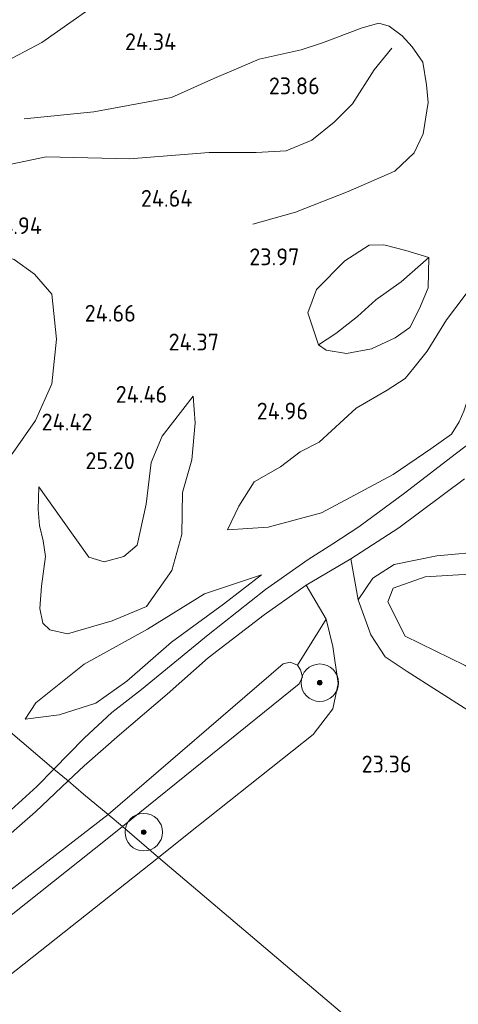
# Model space of a CAD drawing. Extents: x 196936 to 200438, y 361224 to 364196.
# Tile 201 of 256: x 199484 to 199531, y 362582 to 362687. Entities that reach past the tile are written whole.
import ezdxf
from ezdxf.enums import TextEntityAlignment as Align

# ---------------------------------------------------------------- set-up
doc = ezdxf.new("R2010")
doc.units = 0
for name, color, linetype, lineweight in [('B-ME-GR-BOOM-S', 90, 'Continuous', 25), ('B-ME-GR-BOS-GV', 40, 'Continuous', 13), ('B-ME-GR-BOUWLAND_AKKERBOUW-GV', 80, 'Continuous', 13), ('B-ME-GR-GRAS-GV', 60, 'Continuous', 13), ('B-ME-GW-TALUD_KRUIN-G', 90, 'Continuous', 18), ('B-ME-GW-TALUD_TEEN-G', 90, 'Continuous', 18), ('B-ME-OG-BREUKLIJN-G', 7, 'Continuous', 18), ('B-ME-OG-HOOGTELIJN-G', 7, 'Continuous', 18), ('B-ME-OG-HOOGTEPUNT-S', 7, 'Continuous', 25), ('B-ME-VH-VERHARDING_HALFVERHARDING-GV', 252, 'Continuous', 18)]:
    doc.layers.add(name, color=color, linetype=linetype, lineweight=lineweight)
doc.styles.add('NLCS-ISO-ANNOTATIVE-T18', font='NLCS-ISO.ttf', dxfattribs={"height": 1.8})

# ---------------------------------------------------------------- blocks, each defined once
blk = doc.blocks.new('SAL-HOOGTELABEL-SO')
at = {"color": 0, "linetype": 'ByBlock', "lineweight": -2, "style": 'NLCS-ISO-ANNOTATIVE-T18'}
blk.add_attdef('HOOGTE', text='', height=1.8, dxfattribs=at).set_placement((2.79, 0), align=Align.RIGHT)
blk = doc.blocks.new('SGR-BOOM_01-SO')
at = {"linetype": 'ByBlock', "lineweight": 18}
h = blk.add_hatch(color=0, dxfattribs=at)
h.dxf.hatch_style = 1
edge = h.paths.add_edge_path()
edge.add_arc((0, 0), 0.25, 0, 360)
at = {"color": 0, "linetype": 'ByBlock', "lineweight": 18}
for radius in [2, 0.25]:
    blk.add_circle((0, 0), radius, dxfattribs=at)

msp = doc.modelspace()

# ---------------------------------------------------------------- linework, layer by layer
at = {"layer": 'B-ME-GR-BOS-GV'}
for points in [[(199517.581, 362653.726, 25.244), (199515.729, 362652.515, 24.839), (199514.611, 362655.918, 24.359), (199515.543, 362658.426, 24.104), (199518.54, 362661.49, 24.074), (199521.156, 362663.151, 24.104), (199522.736, 362663.198, 24.134), (199525.073, 362662.562, 24.224), (199527.511, 362661.848, 24.194), (199524.552, 362659.241, 25.094), (199521.878, 362657.302, 25.499), (199519.908, 362655.534, 25.559)], [(199525.073, 362662.562, 24.224), (199522.736, 362663.198, 24.134), (199521.156, 362663.151, 24.104), (199518.54, 362661.49, 24.074), (199515.543, 362658.426, 24.104), (199514.611, 362655.918, 24.359), (199515.729, 362652.515, 24.839), (199516.566, 362651.933, 24.779), (199518.734, 362651.595, 24.824), (199521.394, 362652.083, 24.794), (199523.933, 362653.237, 24.704), (199525.478, 362654.367, 24.524), (199526.512, 362656.389, 24.479), (199527.436, 362658.579, 24.434), (199527.511, 362661.848, 24.194)], [(199521.394, 362652.083, 24.794), (199518.734, 362651.595, 24.824), (199516.566, 362651.933, 24.779), (199515.729, 362652.515, 24.839), (199517.581, 362653.726, 25.244), (199519.908, 362655.534, 25.559), (199521.878, 362657.302, 25.499), (199524.552, 362659.241, 25.094), (199527.511, 362661.848, 24.194), (199527.436, 362658.579, 24.434), (199526.512, 362656.389, 24.479), (199525.478, 362654.367, 24.524), (199523.933, 362653.237, 24.704)], [(199501.148, 362632.269, 23.522), (199500.094, 362628.411, 23.35), (199497.4, 362624.574, 23.189), (199493.713, 362623.05, 23.24), (199488.94, 362621.638, 23.255), (199487.087, 362622.091, 23.21), (199486.325, 362622.803, 23.225), (199486.004, 362624.359, 23.27), (199486.176, 362626.744, 23.352), (199486.598, 362629.913, 23.418), (199486.346, 362631.592, 23.511), (199485.954, 362633.205, 23.571), (199485.843, 362634.925, 23.741), (199485.899, 362637.363, 24.005), (199488.249, 362634.023, 24.242), (199491.228, 362629.826, 24.188), (199492.865, 362629.322, 24.22), (199494.956, 362629.908, 24.274), (199496.378, 362631.121, 24.274), (199497.336, 362635.504, 24.403), (199497.893, 362639.958, 24.564), (199499.044, 362642.769, 24.5), (199502.37, 362647.036, 24.544), (199502.583, 362644.184, 24.468), (199502.233, 362640.225, 24.028), (199501.22, 362636.727, 23.823)], [(199502.583, 362644.184, 24.468), (199502.37, 362647.036, 24.544), (199499.044, 362642.769, 24.5), (199497.893, 362639.958, 24.564), (199497.336, 362635.504, 24.403), (199496.378, 362631.121, 24.274), (199494.956, 362629.908, 24.274), (199492.865, 362629.322, 24.22), (199491.228, 362629.826, 24.188), (199488.249, 362634.023, 24.242), (199485.899, 362637.363, 24.005), (199485.843, 362634.925, 23.741), (199485.954, 362633.205, 23.571), (199486.346, 362631.592, 23.511), (199486.598, 362629.913, 23.418), (199486.176, 362626.744, 23.352), (199486.004, 362624.359, 23.27), (199486.325, 362622.803, 23.225), (199487.087, 362622.091, 23.21), (199488.94, 362621.638, 23.255), (199493.713, 362623.05, 23.24), (199497.4, 362624.574, 23.189), (199500.094, 362628.411, 23.35), (199501.148, 362632.269, 23.522), (199501.22, 362636.727, 23.823), (199502.233, 362640.225, 24.028)], [(199488.055, 362612.995, 23.924), (199484.44, 362612.532, 23.579), (199485.595, 362614.296, 23.504), (199490.733, 362618.422, 23.459), (199497.503, 362622.149, 23.339), (199503.587, 362625.932, 23.009), (199509.648, 362627.946, 22.829), (199505.618, 362624.808, 23.384), (199500.062, 362620.769, 23.894), (199495.292, 362616.594, 24.239), (199491.984, 362614.265, 24.134)], [(199497.503, 362622.149, 23.339), (199490.733, 362618.422, 23.459), (199485.595, 362614.296, 23.504), (199484.44, 362612.532, 23.579), (199488.055, 362612.995, 23.924), (199491.984, 362614.265, 24.134), (199495.292, 362616.594, 24.239), (199500.062, 362620.769, 23.894), (199505.618, 362624.808, 23.384), (199509.648, 362627.946, 22.829), (199503.587, 362625.932, 23.009)], [(199516.566, 362623.21, 23.008), (199513.494, 362618.315, 25.679), (199512.725, 362618.618, 25.679), (199511.981, 362618.453, 25.686), (199493.314, 362602.354, 25.619), (199490.66, 362604.548, 23.946), (199489.013, 362605.943, 23.649), (199490.728, 362607.565, 23.676), (199494.514, 362610.856, 23.781), (199499.582, 362615.2, 23.548), (199503.956, 362619.08, 23.211), (199509.947, 362623.668, 22.768), (199514.424, 362626.857, 22.611)], [(199513.696, 362616.323, 25.701), (199494.831, 362601.087, 25.694), (199493.314, 362602.354, 25.619), (199511.981, 362618.453, 25.686), (199512.725, 362618.618, 25.679), (199513.494, 362618.315, 25.679), (199513.838, 362617.791, 25.671), (199514.022, 362617.071, 25.679)], [(199453.243, 362569.466, 25.401), (199435.21, 362554.484, 24.933), (199432.508, 362557.192, 23.44), (199439.798, 362564.925, 23.391), (199446.588, 362570.624, 23.271), (199452.295, 362575.518, 23.413), (199457.129, 362579.927, 23.691), (199462.836, 362584.617, 23.766), (199467.691, 362588.847, 23.886), (199472.101, 362592.414, 23.706), (199476.865, 362595.863, 23.676), (199480.917, 362598.618, 23.503), (199485.544, 362602.663, 23.593), (199489.013, 362605.943, 23.649), (199490.66, 362604.548, 23.946), (199493.314, 362602.354, 25.619), (199477.082, 362589.82, 25.634)], [(199447.365, 362562.361, 25.469), (199436.916, 362553.719, 24.784), (199435.21, 362554.484, 24.933), (199453.243, 362569.466, 25.401), (199477.082, 362589.82, 25.634), (199493.314, 362602.354, 25.619), (199494.831, 362601.087, 25.694), (199493.207, 362599.775, 25.694), (199471.447, 362582.516, 25.619)]]:
    msp.add_polyline3d(points, close=True, dxfattribs=at)
for points in [[(199483.151, 362641.025, 24.146), (199485.555, 362644.429, 24.35), (199487.27, 362648.346, 24.511), (199487.799, 362653.113, 24.748), (199487.288, 362657.905, 24.963), (199485.447, 362660.054, 25.135), (199483.28, 362661.634, 25.038)], [(199483.28, 362661.634, 25.038), (199485.447, 362660.054, 25.135), (199487.288, 362657.905, 24.963), (199487.799, 362653.113, 24.748), (199487.27, 362648.346, 24.511), (199485.555, 362644.429, 24.35), (199483.151, 362641.025, 24.146)], [(199532.5, 362659.281, 23.99), (199529.399, 362655.164, 24.065), (199527.337, 362651.846, 24.455), (199525.914, 362650.051, 24.485), (199525.005, 362648.904, 24.8), (199523.063, 362647.684, 24.8), (199519.753, 362645.761, 24.8), (199515.819, 362642.132, 25.004), (199513.801, 362641.075, 25.085), (199511.676, 362639.49, 24.73), (199508.88, 362637.871, 24.322), (199507.249, 362635.287, 23.731), (199506.04, 362632.747, 23.161), (199510.387, 362633.049, 22.935), (199516.061, 362634.587, 22.623), (199523.7, 362638.655, 22.34), (199527.732, 362641.385, 22.385), (199529.95, 362642.955, 22.415), (199530.749, 362644.27, 22.415)], [(199530.749, 362644.27, 22.415), (199529.95, 362642.955, 22.415), (199527.732, 362641.385, 22.385), (199523.7, 362638.655, 22.34), (199516.061, 362634.587, 22.623), (199510.387, 362633.049, 22.935), (199506.04, 362632.747, 23.161), (199507.249, 362635.287, 23.731), (199508.88, 362637.871, 24.322), (199511.676, 362639.49, 24.73), (199513.801, 362641.075, 25.085), (199515.819, 362642.132, 25.004), (199519.753, 362645.761, 24.8), (199523.063, 362647.684, 24.8), (199525.005, 362648.904, 24.8), (199525.914, 362650.051, 24.485), (199527.337, 362651.846, 24.455), (199529.399, 362655.164, 24.065), (199532.5, 362659.281, 23.99)], [(199536.037, 362645.161, 22.258), (199529.878, 362640.464, 22.236), (199524.927, 362636.676, 22.266), (199520.045, 362633.077, 22.461), (199517.266, 362631.262, 22.483), (199514.63, 362629.576, 22.573), (199510.084, 362626.401, 22.686), (199503.965, 362621.549, 23.031), (199496.852, 362615.7, 23.586), (199493.693, 362613.252, 23.668), (199490.75, 362610.511, 23.638), (199487.514, 362607.214, 23.586), (199476.969, 362616.152, 23.443)], [(199533.812, 362630.468, 23.384), (199528.389, 362629.977, 23.444), (199523.832, 362629.043, 23.264), (199521.558, 362627.606, 22.995), (199519.995, 362625.282, 22.873), (199519.188, 362629.644, 22.54), (199524.323, 362632.965, 22.43), (199531.325, 362638.212, 22.198)], [(199531.683, 362613.501, 23.398), (199525.226, 362617.645, 23.398), (199522.874, 362619.185, 23.398), (199521.333, 362621.542, 23.248), (199519.995, 362625.282, 22.873), (199521.558, 362627.606, 22.995), (199523.832, 362629.043, 23.264), (199528.389, 362629.977, 23.444), (199533.812, 362630.468, 23.384)], [(199534.866, 362628.21, 24.998), (199527.136, 362627.726, 24.761), (199523.7, 362626.509, 24.697), (199523.159, 362625.068, 24.654), (199524.998, 362621.407, 24.439), (199531.396, 362618.272, 24.697)], [(199531.396, 362618.272, 24.697), (199524.998, 362621.407, 24.439), (199523.159, 362625.068, 24.654), (199523.7, 362626.509, 24.697), (199527.136, 362627.726, 24.761), (199534.866, 362628.21, 24.998)], [(199476.969, 362616.152, 23.443), (199487.514, 362607.214, 23.586), (199485.686, 362605.351, 23.556), (199482.939, 362602.86, 23.526)]]:
    msp.add_polyline3d(points, dxfattribs=at)
at = {"layer": 'B-ME-GR-BOUWLAND_AKKERBOUW-GV'}
msp.add_polyline3d([(199532.533, 362569.059, 22.809), (199498.657, 362597.77, 23.351), (199501.745, 362600.212, 23.353), (199515.181, 362610.913, 23.428), (199517.265, 362613.645, 23.413), (199517.859, 362616.34, 23.413), (199517.265, 362620.302, 23.203), (199516.566, 362623.21, 23.008), (199514.424, 362626.857, 22.611), (199519.188, 362629.644, 22.54), (199519.995, 362625.282, 22.873), (199521.333, 362621.542, 23.248), (199522.874, 362619.185, 23.398), (199525.226, 362617.645, 23.398), (199531.683, 362613.501, 23.398), (199543.498, 362606.489, 23.158), (199555.391, 362599.984, 23.068), (199566.594, 362594.351, 22.933), (199578.612, 362588.721, 22.918), (199591.873, 362582.918, 22.843), (199607.564, 362575.675, 22.648)], dxfattribs=at)
msp.add_polyline3d([(199614.0145, 362500, 22.7845), (199510.383, 362500, 23.5047), (199507.957, 362501.834, 23.455), (199487.623, 362517.131, 23.234), (199469.582, 362530.759, 23.375), (199440.918, 362552.514, 23.683), (199448.545, 362558.6, 23.683), (199463.704, 362570.452, 23.638), (199480.874, 362583.714, 23.338), (199498.657, 362597.77, 23.351), (199532.533, 362569.059, 22.809), (199554.009, 362550.857, 22.69), (199575.854, 362532.342, 22.62), (199602.328, 362509.905, 22.689)], close=True, dxfattribs=at)
at = {"layer": 'B-ME-GR-GRAS-GV'}
for points in [[(199501.745, 362600.212, 23.353), (199498.657, 362597.77, 23.351), (199494.831, 362601.087, 25.694), (199513.696, 362616.323, 25.701), (199514.022, 362617.071, 25.679), (199513.838, 362617.791, 25.671), (199513.494, 362618.315, 25.679), (199516.566, 362623.21, 23.008), (199517.265, 362620.302, 23.203), (199517.859, 362616.34, 23.413), (199517.265, 362613.645, 23.413), (199515.181, 362610.913, 23.428)], [(199448.545, 362558.6, 23.683), (199440.918, 362552.514, 23.683), (199436.916, 362553.719, 24.784), (199447.365, 362562.361, 25.469), (199471.447, 362582.516, 25.619), (199493.207, 362599.775, 25.694), (199494.831, 362601.087, 25.694), (199498.657, 362597.77, 23.351), (199480.874, 362583.714, 23.338), (199463.704, 362570.452, 23.638)]]:
    msp.add_polyline3d(points, close=True, dxfattribs=at)
at = {"layer": 'B-ME-GW-TALUD_KRUIN-G'}
for points in [[(199511.676, 362639.49, 24.73), (199513.801, 362641.075, 25.085), (199515.819, 362642.132, 25.004), (199519.753, 362645.761, 24.8), (199523.063, 362647.684, 24.8), (199525.005, 362648.904, 24.8), (199525.914, 362650.051, 24.485), (199527.337, 362651.846, 24.455), (199529.399, 362655.164, 24.065), (199532.5, 362659.281, 23.99), (199537.369, 362664.051, 23.795), (199541.15, 362666.859, 23.675), (199547.214, 362670.674, 23.33)], [(199515.729, 362652.515, 24.839), (199517.581, 362653.726, 25.244), (199519.908, 362655.534, 25.559), (199521.878, 362657.302, 25.499), (199524.552, 362659.241, 25.094), (199527.511, 362661.848, 24.194)], [(199485.899, 362637.363, 24.005), (199488.249, 362634.023, 24.242), (199491.228, 362629.826, 24.188), (199492.865, 362629.322, 24.22), (199494.956, 362629.908, 24.274), (199496.378, 362631.121, 24.274), (199497.336, 362635.504, 24.403), (199497.893, 362639.958, 24.564), (199499.044, 362642.769, 24.5), (199502.37, 362647.036, 24.544)], [(199511.676, 362639.49, 24.73), (199508.88, 362637.871, 24.322), (199507.249, 362635.287, 23.731), (199506.04, 362632.747, 23.161)], [(199509.648, 362627.946, 22.829), (199505.618, 362624.808, 23.384), (199500.062, 362620.769, 23.894), (199495.292, 362616.594, 24.239), (199491.984, 362614.265, 24.134), (199488.055, 362612.995, 23.924), (199484.44, 362612.532, 23.579)], [(199591.568, 362592.412, 24.912), (199590.534, 362598.774, 25.234), (199588.412, 362603.595, 25.514), (199583.192, 362608.467, 25.406), (199576.337, 362611.698, 26.481), (199570.037, 362614.955, 27.277), (199570.174, 362618.92, 27.019), (199569.95, 362621.501, 26.997), (199567.764, 362622.366, 26.911), (199559.33, 362622.173, 27.621), (199552.992, 362623.191, 27.191), (199546.593, 362624.724, 25.879), (199540.363, 362627.058, 25.256), (199534.866, 362628.21, 24.998), (199527.136, 362627.726, 24.761), (199523.7, 362626.509, 24.697), (199523.159, 362625.068, 24.654), (199524.998, 362621.407, 24.439), (199531.396, 362618.272, 24.697), (199537.944, 362614.15, 24.568), (199543.399, 362609.826, 24.374), (199550.069, 362605.941, 24.31), (199557.565, 362602.002, 24.31), (199562.186, 362599.575, 24.364)], [(199493.314, 362602.354, 25.619), (199511.981, 362618.453, 25.686), (199512.725, 362618.618, 25.679), (199513.494, 362618.315, 25.679)], [(199513.494, 362618.315, 25.679), (199513.838, 362617.791, 25.671), (199514.022, 362617.071, 25.679), (199513.696, 362616.323, 25.701), (199494.831, 362601.087, 25.694)], [(199435.21, 362554.484, 24.933), (199453.243, 362569.466, 25.401), (199477.082, 362589.82, 25.634), (199493.314, 362602.354, 25.619)], [(199494.831, 362601.087, 25.694), (199493.207, 362599.775, 25.694), (199471.447, 362582.516, 25.619), (199447.365, 362562.361, 25.469), (199436.916, 362553.719, 24.784)]]:
    msp.add_polyline3d(points, dxfattribs=at)
at = {"layer": 'B-ME-GW-TALUD_TEEN-G'}
for points in [[(199547.214, 362670.674, 23.33), (199543.982, 362666.904, 23.33), (199538.861, 362661.059, 23.3), (199534.107, 362653.218, 23.225), (199532.456, 362649.087, 22.745), (199531.251, 362645.415, 22.565), (199530.749, 362644.27, 22.415), (199529.95, 362642.955, 22.415), (199527.732, 362641.385, 22.385), (199523.7, 362638.655, 22.34), (199516.061, 362634.587, 22.623)], [(199527.511, 362661.848, 24.194), (199525.073, 362662.562, 24.224), (199522.736, 362663.198, 24.134), (199521.156, 362663.151, 24.104), (199518.54, 362661.49, 24.074), (199515.543, 362658.426, 24.104), (199514.611, 362655.918, 24.359), (199515.729, 362652.515, 24.839), (199516.566, 362651.933, 24.779)], [(199460.033, 362661.93, 24.963), (199459.46, 362659.111, 24.909), (199458.979, 362656.677, 24.834), (199459.052, 362655.162, 24.887), (199459.732, 362654.591, 24.898), (199461.143, 362654.612, 24.898), (199464.768, 362658.698, 24.866), (199469.405, 362660.829, 24.834), (199474.247, 362661.055, 24.909), (199477.098, 362661.789, 24.973), (199479.007, 362662.348, 25.07), (199481.069, 362662.371, 25.006), (199483.28, 362661.634, 25.038), (199485.447, 362660.054, 25.135), (199487.288, 362657.905, 24.963), (199487.799, 362653.113, 24.748)], [(199516.566, 362651.933, 24.779), (199518.734, 362651.595, 24.824), (199521.394, 362652.083, 24.794), (199523.933, 362653.237, 24.704), (199525.478, 362654.367, 24.524), (199526.512, 362656.389, 24.479), (199527.436, 362658.579, 24.434), (199527.511, 362661.848, 24.194)], [(199480.664, 362637.813, 23.952), (199483.151, 362641.025, 24.146), (199485.555, 362644.429, 24.35), (199487.27, 362648.346, 24.511), (199487.799, 362653.113, 24.748)], [(199497.4, 362624.574, 23.189), (199500.094, 362628.411, 23.35), (199501.148, 362632.269, 23.522), (199501.22, 362636.727, 23.823), (199502.233, 362640.225, 24.028), (199502.583, 362644.184, 24.468), (199502.37, 362647.036, 24.544)], [(199497.4, 362624.574, 23.189), (199493.713, 362623.05, 23.24), (199488.94, 362621.638, 23.255), (199487.087, 362622.091, 23.21), (199486.325, 362622.803, 23.225), (199486.004, 362624.359, 23.27), (199486.176, 362626.744, 23.352), (199486.598, 362629.913, 23.418), (199486.346, 362631.592, 23.511), (199485.954, 362633.205, 23.571), (199485.843, 362634.925, 23.741), (199485.899, 362637.363, 24.005)], [(199506.04, 362632.747, 23.161), (199510.387, 362633.049, 22.935), (199516.061, 362634.587, 22.623)], [(199519.995, 362625.282, 22.873), (199519.188, 362629.644, 22.54)], [(199523.832, 362629.043, 23.264), (199528.389, 362629.977, 23.444), (199533.812, 362630.468, 23.384), (199540.003, 362630.188, 22.949), (199545.462, 362629.189, 22.529), (199550.863, 362627.911, 22.754), (199556.14, 362627.707, 23.459), (199562.074, 362627.306, 24.149), (199570.996, 362627.296, 24.509)], [(199523.832, 362629.043, 23.264), (199521.558, 362627.606, 22.995), (199519.995, 362625.282, 22.873)], [(199484.44, 362612.532, 23.579), (199485.595, 362614.296, 23.504), (199490.733, 362618.422, 23.459), (199497.503, 362622.149, 23.339), (199503.587, 362625.932, 23.009), (199509.648, 362627.946, 22.829)], [(199514.424, 362626.857, 22.611), (199509.947, 362623.668, 22.768), (199503.956, 362619.08, 23.211), (199499.582, 362615.2, 23.548), (199494.514, 362610.856, 23.781), (199490.728, 362607.565, 23.676), (199489.013, 362605.943, 23.649)], [(199514.424, 362626.857, 22.611), (199516.566, 362623.21, 23.008)], [(199644.945, 362586.213, 22.874), (199641.274, 362578.668, 22.918), (199637.08, 362572.25, 22.903), (199633.619, 362568.499, 22.753), (199631.084, 362566.53, 22.813), (199629.737, 362565.65, 22.768), (199628.296, 362565.574, 22.723), (199626.584, 362566.281, 22.648), (199619.763, 362569.659, 22.708), (199607.564, 362575.675, 22.648), (199591.873, 362582.918, 22.843), (199578.612, 362588.721, 22.918), (199566.594, 362594.351, 22.933), (199555.391, 362599.984, 23.068), (199543.498, 362606.489, 23.158), (199531.683, 362613.501, 23.398), (199525.226, 362617.645, 23.398), (199522.874, 362619.185, 23.398), (199521.333, 362621.542, 23.248), (199519.995, 362625.282, 22.873)], [(199516.566, 362623.21, 23.008), (199517.265, 362620.302, 23.203), (199517.859, 362616.34, 23.413), (199517.265, 362613.645, 23.413), (199515.181, 362610.913, 23.428), (199501.745, 362600.212, 23.353), (199498.657, 362597.77, 23.351)], [(199489.013, 362605.943, 23.649), (199485.544, 362602.663, 23.593), (199480.917, 362598.618, 23.503), (199476.865, 362595.863, 23.676), (199472.101, 362592.414, 23.706), (199467.691, 362588.847, 23.886), (199462.836, 362584.617, 23.766), (199457.129, 362579.927, 23.691), (199452.295, 362575.518, 23.413), (199446.588, 362570.624, 23.271), (199439.798, 362564.925, 23.391)], [(199498.657, 362597.77, 23.351), (199480.874, 362583.714, 23.338)]]:
    msp.add_polyline3d(points, dxfattribs=at)
at = {"layer": 'B-ME-OG-BREUKLIJN-G'}
for points in [[(199460.371, 362676.814, 25.797), (199470.184, 362679.183, 25.303), (199477.585, 362680.231, 25.002), (199486.223, 362684.772, 24.744), (199494.212, 362690.446, 24.873), (199501.148, 362696.189, 25.023), (199505.032, 362699.14, 24.894), (199508.235, 362703.442, 24.851), (199513.753, 362706.931, 24.701), (199517.328, 362708.943, 24.486), (199520.188, 362709.995, 24.4), (199525.713, 362711.661, 24.529)], [(199484.342, 362676.624, 24.644), (199491.751, 362677.367, 24.456), (199500.041, 362678.915, 24.254), (199504.583, 362680.957, 24.141), (199509.417, 362683.01, 23.916), (199513.899, 362684.004, 23.616), (199516.191, 362684.745, 23.691), (199520.397, 362686.363, 23.751), (199522.198, 362686.843, 23.819), (199523.277, 362686.515, 23.819), (199524.668, 362685.502, 23.9), (199525.756, 362684.315, 23.892), (199526.871, 362682.7, 23.862), (199527.29, 362680.258, 23.832), (199527.437, 362678.396, 23.818), (199526.92, 362675.03, 23.802), (199525.956, 362672.994, 23.75), (199523.893, 362671.057, 24.012), (199518.915, 362668.874, 24.072), (199513.281, 362666.682, 24.042), (199508.721, 362665.385, 24.072)]]:
    msp.add_polyline3d(points, dxfattribs=at)
at = {"layer": 'B-ME-OG-HOOGTELIJN-G'}
msp.add_polyline3d([(199523.576, 362684.176, 24.185), (199521.693, 362681.852, 24.222), (199519.37, 362678.255, 24.2), (199517.401, 362676.284, 24.358), (199515.02, 362674.356, 24.312), (199512.298, 362673.226, 24.268), (199509.079, 362673.057, 24.358), (199504.076, 362673.045, 24.53), (199495.574, 362672.356, 24.808), (199486.695, 362672.575, 24.935), (199481.385, 362671.459, 24.944)], dxfattribs=at)
at = {"layer": 'B-ME-VH-VERHARDING_HALFVERHARDING-GV'}
msp.add_polyline3d([(199531.325, 362638.212, 22.198), (199524.323, 362632.965, 22.43), (199519.188, 362629.644, 22.54), (199514.424, 362626.857, 22.611), (199509.947, 362623.668, 22.768), (199503.956, 362619.08, 23.211), (199499.582, 362615.2, 23.548), (199494.514, 362610.856, 23.781), (199490.728, 362607.565, 23.676), (199489.013, 362605.943, 23.649), (199487.514, 362607.214, 23.586), (199490.75, 362610.511, 23.638), (199493.693, 362613.252, 23.668), (199496.852, 362615.7, 23.586), (199503.965, 362621.549, 23.031), (199510.084, 362626.401, 22.686), (199514.63, 362629.576, 22.573), (199517.266, 362631.262, 22.483), (199520.045, 362633.077, 22.461), (199524.927, 362636.676, 22.266), (199529.878, 362640.464, 22.236), (199536.037, 362645.161, 22.258)], dxfattribs=at)
msp.add_polyline3d([(199439.798, 362564.925, 23.391), (199432.508, 362557.192, 23.44), (199430.992, 362558.384, 23.37), (199438.837, 362566.58, 23.368), (199445.23, 362572.188, 23.316), (199452.907, 362578.646, 23.428), (199460.805, 362585.537, 23.691), (199467.229, 362590.877, 23.736), (199472.464, 362594.775, 23.658), (199473.275, 362595.38, 23.646), (199479.346, 362599.863, 23.533), (199482.939, 362602.86, 23.526), (199485.686, 362605.351, 23.556), (199487.514, 362607.214, 23.586), (199489.013, 362605.943, 23.649), (199485.544, 362602.663, 23.593), (199480.917, 362598.618, 23.503), (199476.865, 362595.863, 23.676), (199472.101, 362592.414, 23.706), (199467.691, 362588.847, 23.886), (199462.836, 362584.617, 23.766), (199457.129, 362579.927, 23.691), (199452.295, 362575.518, 23.413), (199446.588, 362570.624, 23.271)], close=True, dxfattribs=at)

# ---------------------------------------------------------------- block references
at = {"layer": 'B-ME-GR-BOOM-S'}
for p in [(199515.883, 362616.431, 25.383), (199497.098, 362600.475, 25.271)]:
    msp.add_blockref('SGR-BOOM_01-SO', p, dxfattribs=at)
at = {"layer": 'B-ME-OG-HOOGTEPUNT-S'}
for p, values in [((199497.766, 362683.97, 24.335), {'HOOGTE': '24.34'}), ((199513.083, 362679.256, 23.862), {'HOOGTE': '23.86'}), ((199499.5, 362667.247, 24.64), {'HOOGTE': '24.64'}), ((199483.439, 362664.331, 24.94), {'HOOGTE': '24.94'}), ((199510.92, 362661.001, 23.97), {'HOOGTE': '23.97'}), ((199493.455, 362654.98, 24.658), {'HOOGTE': '24.66'}), ((199502.333, 362651.907, 24.365), {'HOOGTE': '24.37'}), ((199496.809, 362646.317, 24.464), {'HOOGTE': '24.46'}), ((199511.836, 362644.535, 24.963), {'HOOGTE': '24.96'}), ((199488.832, 362643.361, 24.421), {'HOOGTE': '24.42'}), ((199493.353, 362639.239, 25.199), {'HOOGTE': '25.20'}), ((199522.897, 362606.842, 23.358), {'HOOGTE': '23.36'})]:
    msp.add_blockref('SAL-HOOGTELABEL-SO', p, dxfattribs=at).add_auto_attribs(values)

doc.saveas('drawing.dxf')
